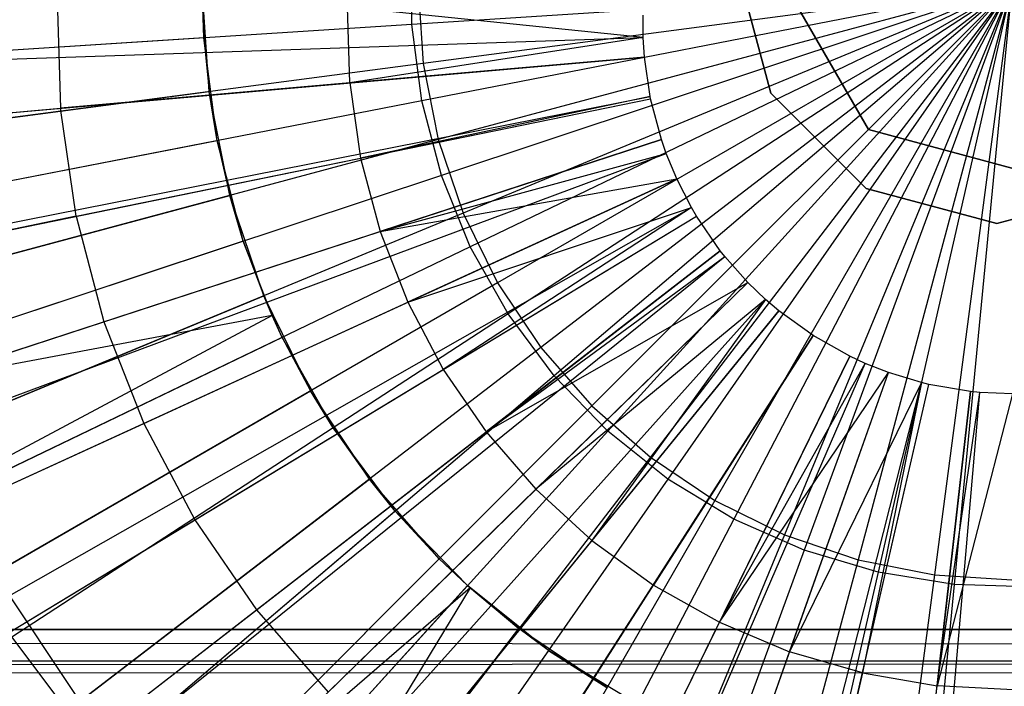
# Model space of a CAD drawing. Extents: x 0.2 to 40.1, y -6.7 to 6.7.
# Tile 160 of 256: x 18.338 to 18.817, y -3.777 to -3.453. Entities that reach past the tile are written whole.
import ezdxf

# ---------------------------------------------------------------- set-up
doc = ezdxf.new("R2010")
doc.units = 0
doc.header["$MEASUREMENT"] = 0
doc.layers.get('0').update_dxf_attribs({"color": 13, "linetype": 'CONTINUOUS'})

# ---------------------------------------------------------------- blocks, each defined once
blk = doc.blocks.new('SNOWBALL_XIV_PM3_STL')
at = {"color": 0}
for p, q in [((18.52883, -3.45525, 0.52998), (18.52883, -3.41783, 0.52998)), ((18.52883, -3.45525, 0.52998), (18.52883, -3.41783, 0.52998)), ((18.68607, -3.4252, 50.87138), (18.70306, -3.48858, 50.87138)), ((18.70306, -3.48858, 50.91075), (18.68607, -3.4252, 50.91075)), ((18.70306, -3.48858, 50.91075), (18.68607, -3.4252, 50.91075)), ((18.68607, -3.4252, 50.87138), (18.70306, -3.48858, 50.87138)), ((18.43024, -3.48789, 5.13898), (18.42687, -3.43654, 5.13898)), ((18.42768, -3.46174, 5.20329), (18.42687, -3.43654, 5.20329)), ((18.42687, -3.43654, 5.13898), (18.42768, -3.46174, 5.20329)), ((18.42687, -3.43654, 5.13898), (18.42768, -3.46174, 5.20329)), ((18.43024, -3.48789, 5.13898), (18.42687, -3.43654, 5.13898)), ((18.42768, -3.46174, 5.20329), (18.42687, -3.43654, 5.20329)), ((18.82023, -3.43654, 0.51186), (18.52883, -3.45525, 0.52998)), ((18.82023, -3.43654, 0.51186), (18.52883, -3.45525, 0.52998)), ((18.53178, -3.43654, 0.58311), (18.53425, -3.47419, 0.58311)), ((18.53178, -3.43654, 0.58311), (18.53425, -3.47419, 0.58311)), ((18.82023, -3.43654, 0.51186), (18.53362, -3.49236, 0.52998)), ((18.82023, -3.43654, 0.51186), (18.53362, -3.49236, 0.52998)), ((18.82023, -3.43654, 0.55123), (18.53425, -3.47419, 0.58311)), ((18.82023, -3.43654, 0.55123), (18.53425, -3.47419, 0.58311)), ((18.82023, -3.43654, 0.55123), (18.54161, -3.5112, 0.58311)), ((18.82023, -3.43654, 0.55123), (18.54161, -3.5112, 0.58311)), ((18.82023, -3.43654, 0.51186), (18.54311, -3.52855, 0.52998)), ((18.82023, -3.43654, 0.51186), (18.54311, -3.52855, 0.52998)), ((18.82023, -3.43654, 0.55123), (18.55374, -3.54693, 0.58311)), ((18.82023, -3.43654, 0.55123), (18.55374, -3.54693, 0.58311)), ((18.82023, -3.43654, 0.51186), (18.55715, -3.56323, 0.52998)), ((18.82023, -3.43654, 0.51186), (18.55715, -3.56323, 0.52998)), ((18.82023, -3.43654, 0.55123), (18.57042, -3.58077, 0.58311)), ((18.82023, -3.43654, 0.55123), (18.57042, -3.58077, 0.58311)), ((18.82023, -3.43654, 0.51186), (18.57551, -3.59584, 0.52998)), ((18.82023, -3.43654, 0.51186), (18.57551, -3.59584, 0.52998)), ((18.82023, -3.43654, 0.55123), (18.59139, -3.61214, 0.58311)), ((18.82023, -3.43654, 0.55123), (18.59139, -3.61214, 0.58311)), ((18.82023, -3.43654, 0.51186), (18.59789, -3.62582, 0.52998)), ((18.82023, -3.43654, 0.51186), (18.59789, -3.62582, 0.52998)), ((18.82023, -3.43654, 0.55123), (18.61626, -3.64051, 0.58311)), ((18.82023, -3.43654, 0.55123), (18.61626, -3.64051, 0.58311)), ((18.82023, -3.43654, 0.51186), (18.62392, -3.6527, 0.52998)), ((18.82023, -3.43654, 0.51186), (18.62392, -3.6527, 0.52998)), ((18.82023, -3.43654, 0.55123), (18.64463, -3.66538, 0.58311)), ((18.82023, -3.43654, 0.55123), (18.64463, -3.66538, 0.58311)), ((18.82023, -3.43654, 0.51186), (18.65317, -3.67603, 0.52998)), ((18.82023, -3.43654, 0.51186), (18.65317, -3.67603, 0.52998)), ((18.82023, -3.43654, 0.55123), (18.676, -3.68635, 0.58311)), ((18.82023, -3.43654, 0.55123), (18.676, -3.68635, 0.58311)), ((18.82023, -3.43654, 0.51186), (18.68517, -3.69543, 0.52998)), ((18.82023, -3.43654, 0.51186), (18.68517, -3.69543, 0.52998)), ((18.82023, -3.43654, 0.55123), (18.70984, -3.70303, 0.58311)), ((18.82023, -3.43654, 0.55123), (18.70984, -3.70303, 0.58311)), ((18.71141, -3.43855, 5.22034), (18.75056, -3.50636, 5.22034)), ((18.75056, -3.50636, 50.90144), (18.71141, -3.43855, 50.90144)), ((18.71141, -3.43855, 5.22034), (18.75056, -3.50636, 5.22034)), ((18.75056, -3.50636, 50.90144), (18.71141, -3.43855, 50.90144)), ((18.82023, -3.43654, 0.51186), (18.71938, -3.71057, 0.52998)), ((18.82023, -3.43654, 0.51186), (18.71938, -3.71057, 0.52998)), ((18.82023, -3.43654, 0.55123), (18.74557, -3.71516, 0.58311)), ((18.82023, -3.43654, 0.55123), (18.74557, -3.71516, 0.58311)), ((18.82023, -3.43654, 0.51186), (18.75525, -3.72122, 0.52998)), ((18.82023, -3.43654, 0.51186), (18.75525, -3.72122, 0.52998)), ((18.82023, -3.43654, 0.55123), (18.78258, -3.72252, 0.58311)), ((18.82023, -3.43654, 0.55123), (18.78258, -3.72252, 0.58311)), ((18.82023, -3.43654, 0.51186), (18.79219, -3.72719, 0.52998)), ((18.82023, -3.43654, 0.51186), (18.79219, -3.72719, 0.52998)), ((18.35644, -3.44306, 5.2463), (18.35804, -3.49601, 5.2463)), ((18.35644, -3.44306, 5.2463), (18.35804, -3.49601, 5.2463)), ((18.49857, -3.4837, 5.28051), (18.49745, -3.44685, 5.28051)), ((18.49857, -3.4837, 5.28051), (18.49745, -3.44685, 5.28051)), ((18.6412, -3.4616, 5.30697), (18.49745, -3.44685, 5.28051)), ((18.6412, -3.4616, 5.30697), (18.49745, -3.44685, 5.28051)), ((18.6412, -3.4616, 5.30697), (18.64116, -3.45071, 5.30697)), ((18.6412, -3.4616, 5.30697), (18.64116, -3.45071, 5.30697)), ((18.52883, -3.45525, 0.52998), (18.2419, -3.47367, 0.58405)), ((18.52883, -3.45525, 0.52998), (18.2419, -3.47367, 0.58405)), ((18.53362, -3.49236, 0.52998), (18.52883, -3.45525, 0.52998)), ((18.53362, -3.49236, 0.52998), (18.52883, -3.45525, 0.52998)), ((17.93491, -3.48556, 5.09043), (18.6412, -3.4616, 5.30697)), ((17.93491, -3.48556, 5.09043), (18.6412, -3.4616, 5.30697)), ((18.42768, -3.46174, 5.20329), (18.14336, -3.48, 5.13681)), ((18.42768, -3.46174, 5.20329), (18.14336, -3.48, 5.13681)), ((18.42768, -3.46174, 5.20329), (18.43024, -3.48789, 5.13898)), ((18.43413, -3.51174, 5.20329), (18.42768, -3.46174, 5.20329)), ((18.42768, -3.46174, 5.20329), (18.43024, -3.48789, 5.13898)), ((18.43413, -3.51174, 5.20329), (18.42768, -3.46174, 5.20329)), ((18.6412, -3.4616, 5.30697), (18.49857, -3.4837, 5.28051)), ((18.6412, -3.4616, 5.30697), (18.49857, -3.4837, 5.28051)), ((18.64178, -3.47115, 5.30697), (18.6412, -3.4616, 5.30697)), ((18.64178, -3.47115, 5.30697), (18.6412, -3.4616, 5.30697)), ((17.93778, -3.53282, 5.09043), (18.64178, -3.47115, 5.30697)), ((17.93778, -3.53282, 5.09043), (18.64178, -3.47115, 5.30697)), ((18.64178, -3.47115, 5.30697), (18.49857, -3.4837, 5.28051)), ((18.64178, -3.47115, 5.30697), (18.49857, -3.4837, 5.28051)), ((18.64449, -3.49024, 5.30697), (18.64178, -3.47115, 5.30697)), ((18.64449, -3.49024, 5.30697), (18.64178, -3.47115, 5.30697)), ((18.53425, -3.47419, 0.58311), (18.25444, -3.51103, 0.65071)), ((18.53425, -3.47419, 0.58311), (18.25444, -3.51103, 0.65071)), ((18.53425, -3.47419, 0.58311), (18.54161, -3.5112, 0.58311)), ((18.53425, -3.47419, 0.58311), (18.54161, -3.5112, 0.58311)), ((18.49857, -3.4837, 5.28051), (18.35804, -3.49601, 5.2463)), ((18.49857, -3.4837, 5.28051), (18.35804, -3.49601, 5.2463)), ((18.49857, -3.4837, 5.28051), (18.50388, -3.52018, 5.28051)), ((18.49857, -3.4837, 5.28051), (18.50388, -3.52018, 5.28051)), ((17.95119, -3.62718, 5.09043), (18.64449, -3.49024, 5.30697)), ((17.95119, -3.62718, 5.09043), (18.64449, -3.49024, 5.30697)), ((18.15381, -3.52428, 5.05847), (18.43024, -3.48789, 5.13898)), ((18.15381, -3.52428, 5.05847), (18.43024, -3.48789, 5.13898)), ((18.44028, -3.53835, 5.13898), (18.43024, -3.48789, 5.13898)), ((18.43413, -3.51174, 5.20329), (18.43024, -3.48789, 5.13898)), ((18.43413, -3.51174, 5.20329), (18.43024, -3.48789, 5.13898)), ((18.44028, -3.53835, 5.13898), (18.43024, -3.48789, 5.13898)), ((18.64449, -3.49024, 5.30697), (18.50388, -3.52018, 5.28051)), ((18.64449, -3.49024, 5.30697), (18.50388, -3.52018, 5.28051)), ((18.64472, -3.49139, 5.30697), (18.64449, -3.49024, 5.30697)), ((18.64472, -3.49139, 5.30697), (18.64449, -3.49024, 5.30697)), ((18.70306, -3.48858, 50.87138), (18.74946, -3.53498, 50.87138)), ((18.74946, -3.53498, 50.91075), (18.70306, -3.48858, 50.91075)), ((18.70306, -3.48858, 50.91075), (18.70306, -3.48858, 50.87138)), ((18.70306, -3.48858, 50.91075), (18.70306, -3.48858, 50.87138)), ((18.74946, -3.53498, 50.91075), (18.70306, -3.48858, 50.91075)), ((18.70306, -3.48858, 50.87138), (18.74946, -3.53498, 50.87138)), ((17.95234, -3.63291, 5.09043), (18.64472, -3.49139, 5.30697)), ((17.95234, -3.63291, 5.09043), (18.64472, -3.49139, 5.30697)), ((18.53362, -3.49236, 0.52998), (18.2514, -3.54732, 0.58405)), ((18.53362, -3.49236, 0.52998), (18.2514, -3.54732, 0.58405)), ((18.50388, -3.52018, 5.28051), (18.64472, -3.49139, 5.30697)), ((18.50388, -3.52018, 5.28051), (18.64472, -3.49139, 5.30697)), ((18.54311, -3.52855, 0.52998), (18.53362, -3.49236, 0.52998)), ((18.54311, -3.52855, 0.52998), (18.53362, -3.49236, 0.52998)), ((18.64996, -3.51117, 5.30697), (18.64472, -3.49139, 5.30697)), ((18.64996, -3.51117, 5.30697), (18.64472, -3.49139, 5.30697)), ((18.22051, -3.50805, 5.20447), (18.35804, -3.49601, 5.2463)), ((18.22051, -3.50805, 5.20447), (18.35804, -3.49601, 5.2463)), ((18.36567, -3.54843, 5.2463), (18.35804, -3.49601, 5.2463)), ((18.36567, -3.54843, 5.2463), (18.35804, -3.49601, 5.2463)), ((18.75056, -3.50636, 5.22034), (18.82619, -3.52663, 5.22034)), ((18.82619, -3.52663, 50.90144), (18.75056, -3.50636, 50.90144)), ((18.75056, -3.50636, 50.90144), (18.75056, -3.50636, 5.22034)), ((18.75056, -3.50636, 50.90144), (18.75056, -3.50636, 5.22034)), ((18.75056, -3.50636, 5.22034), (18.82619, -3.52663, 5.22034)), ((18.82619, -3.52663, 50.90144), (18.75056, -3.50636, 50.90144)), ((17.97822, -3.73068, 5.09043), (18.64996, -3.51117, 5.30697)), ((17.97822, -3.73068, 5.09043), (18.64996, -3.51117, 5.30697)), ((18.43413, -3.51174, 5.20329), (18.15448, -3.5662, 5.13681)), ((18.43413, -3.51174, 5.20329), (18.15448, -3.5662, 5.13681)), ((18.54161, -3.5112, 0.58311), (18.269, -3.58424, 0.65071)), ((18.54161, -3.5112, 0.58311), (18.269, -3.58424, 0.65071)), ((18.44691, -3.56049, 5.20329), (18.43413, -3.51174, 5.20329)), ((18.43413, -3.51174, 5.20329), (18.44028, -3.53835, 5.13898)), ((18.44691, -3.56049, 5.20329), (18.43413, -3.51174, 5.20329)), ((18.43413, -3.51174, 5.20329), (18.44028, -3.53835, 5.13898)), ((18.64996, -3.51117, 5.30697), (18.51331, -3.55582, 5.28051)), ((18.64996, -3.51117, 5.30697), (18.51331, -3.55582, 5.28051)), ((18.54161, -3.5112, 0.58311), (18.55374, -3.54693, 0.58311)), ((18.54161, -3.5112, 0.58311), (18.55374, -3.54693, 0.58311)), ((18.65233, -3.51798, 5.30697), (18.64996, -3.51117, 5.30697)), ((18.65233, -3.51798, 5.30697), (18.64996, -3.51117, 5.30697)), ((17.98998, -3.76436, 5.09043), (18.65233, -3.51798, 5.30697)), ((17.98998, -3.76436, 5.09043), (18.65233, -3.51798, 5.30697)), ((18.51331, -3.55582, 5.28051), (18.65233, -3.51798, 5.30697)), ((18.51331, -3.55582, 5.28051), (18.65233, -3.51798, 5.30697)), ((18.65741, -3.53021, 5.30697), (18.65233, -3.51798, 5.30697)), ((18.65741, -3.53021, 5.30697), (18.65233, -3.51798, 5.30697)), ((18.36567, -3.54843, 5.2463), (18.50388, -3.52018, 5.28051)), ((18.36567, -3.54843, 5.2463), (18.50388, -3.52018, 5.28051)), ((18.50388, -3.52018, 5.28051), (18.51331, -3.55582, 5.28051)), ((18.50388, -3.52018, 5.28051), (18.51331, -3.55582, 5.28051)), ((18.54311, -3.52855, 0.52998), (18.27024, -3.61915, 0.58405)), ((18.54311, -3.52855, 0.52998), (18.27024, -3.61915, 0.58405)), ((18.55715, -3.56323, 0.52998), (18.54311, -3.52855, 0.52998)), ((18.55715, -3.56323, 0.52998), (18.54311, -3.52855, 0.52998)), ((18.01508, -3.82487, 5.09043), (18.65741, -3.53021, 5.30697)), ((18.01508, -3.82487, 5.09043), (18.65741, -3.53021, 5.30697)), ((18.51331, -3.55582, 5.28051), (18.65741, -3.53021, 5.30697)), ((18.51331, -3.55582, 5.28051), (18.65741, -3.53021, 5.30697)), ((18.65741, -3.53021, 5.30697), (18.52674, -3.59015, 5.28051)), ((18.65741, -3.53021, 5.30697), (18.52674, -3.59015, 5.28051)), ((18.66453, -3.5441, 5.30697), (18.65741, -3.53021, 5.30697)), ((18.66453, -3.5441, 5.30697), (18.65741, -3.53021, 5.30697)), ((18.17096, -3.61051, 5.05847), (18.44028, -3.53835, 5.13898)), ((18.17096, -3.61051, 5.05847), (18.44028, -3.53835, 5.13898)), ((18.45682, -3.58707, 5.13898), (18.44028, -3.53835, 5.13898)), ((18.44691, -3.56049, 5.20329), (18.44028, -3.53835, 5.13898)), ((18.45682, -3.58707, 5.13898), (18.44028, -3.53835, 5.13898)), ((18.44691, -3.56049, 5.20329), (18.44028, -3.53835, 5.13898)), ((18.74946, -3.53498, 50.87138), (18.81284, -3.55197, 50.87138)), ((18.81284, -3.55197, 50.91075), (18.74946, -3.53498, 50.91075)), ((18.74946, -3.53498, 50.91075), (18.74946, -3.53498, 50.87138)), ((18.74946, -3.53498, 50.91075), (18.74946, -3.53498, 50.87138)), ((18.81284, -3.55197, 50.91075), (18.74946, -3.53498, 50.91075)), ((18.74946, -3.53498, 50.87138), (18.81284, -3.55197, 50.87138)), ((18.81284, -3.55197, 50.87138), (18.87623, -3.53498, 50.87138)), ((18.87623, -3.53498, 50.91075), (18.81284, -3.55197, 50.91075)), ((18.87623, -3.53498, 50.91075), (18.81284, -3.55197, 50.91075)), ((18.81284, -3.55197, 50.87138), (18.87623, -3.53498, 50.87138)), ((18.05028, -3.89355, 5.09043), (18.66453, -3.5441, 5.30697)), ((18.05028, -3.89355, 5.09043), (18.66453, -3.5441, 5.30697)), ((18.06243, -3.91424, 5.09043), (18.66698, -3.54829, 5.30697)), ((18.06243, -3.91424, 5.09043), (18.66698, -3.54829, 5.30697)), ((18.36567, -3.54843, 5.2463), (18.23041, -3.57607, 5.20447)), ((18.36567, -3.54843, 5.2463), (18.23041, -3.57607, 5.20447)), ((18.55374, -3.54693, 0.58311), (18.293, -3.65493, 0.65071)), ((18.55374, -3.54693, 0.58311), (18.293, -3.65493, 0.65071)), ((18.36567, -3.54843, 5.2463), (18.37922, -3.59964, 5.2463)), ((18.36567, -3.54843, 5.2463), (18.37922, -3.59964, 5.2463)), ((18.52674, -3.59015, 5.28051), (18.66453, -3.5441, 5.30697)), ((18.52674, -3.59015, 5.28051), (18.66453, -3.5441, 5.30697)), ((18.66453, -3.5441, 5.30697), (18.544, -3.62273, 5.28051)), ((18.66453, -3.5441, 5.30697), (18.544, -3.62273, 5.28051)), ((18.544, -3.62273, 5.28051), (18.66698, -3.54829, 5.30697)), ((18.544, -3.62273, 5.28051), (18.66698, -3.54829, 5.30697)), ((18.55374, -3.54693, 0.58311), (18.57042, -3.58077, 0.58311)), ((18.55374, -3.54693, 0.58311), (18.57042, -3.58077, 0.58311)), ((18.66698, -3.54829, 5.30697), (18.66453, -3.5441, 5.30697)), ((18.66698, -3.54829, 5.30697), (18.66453, -3.5441, 5.30697)), ((18.67856, -3.56515, 5.30697), (18.66698, -3.54829, 5.30697)), ((18.67856, -3.56515, 5.30697), (18.66698, -3.54829, 5.30697)), ((18.81284, -3.55197, 50.91075), (18.81284, -3.55197, 50.87138)), ((18.81284, -3.55197, 50.91075), (18.81284, -3.55197, 50.87138)), ((18.37922, -3.59964, 5.2463), (18.51331, -3.55582, 5.28051)), ((18.37922, -3.59964, 5.2463), (18.51331, -3.55582, 5.28051)), ((18.51331, -3.55582, 5.28051), (18.52674, -3.59015, 5.28051)), ((18.51331, -3.55582, 5.28051), (18.52674, -3.59015, 5.28051)), ((18.44691, -3.56049, 5.20329), (18.17652, -3.65027, 5.13681)), ((18.44691, -3.56049, 5.20329), (18.17652, -3.65027, 5.13681)), ((18.44691, -3.56049, 5.20329), (18.45682, -3.58707, 5.13898)), ((18.46088, -3.59653, 5.20329), (18.44691, -3.56049, 5.20329)), ((18.46088, -3.59653, 5.20329), (18.44691, -3.56049, 5.20329)), ((18.44691, -3.56049, 5.20329), (18.45682, -3.58707, 5.13898)), ((18.11966, -3.99764, 5.09043), (18.67856, -3.56515, 5.30697)), ((18.11966, -3.99764, 5.09043), (18.67856, -3.56515, 5.30697)), ((18.55715, -3.56323, 0.52998), (18.2981, -3.68798, 0.58405)), ((18.55715, -3.56323, 0.52998), (18.2981, -3.68798, 0.58405)), ((18.57551, -3.59584, 0.52998), (18.55715, -3.56323, 0.52998)), ((18.57551, -3.59584, 0.52998), (18.55715, -3.56323, 0.52998)), ((18.67856, -3.56515, 5.30697), (18.56486, -3.65313, 5.28051)), ((18.67856, -3.56515, 5.30697), (18.56486, -3.65313, 5.28051)), ((18.68075, -3.56793, 5.30697), (18.67856, -3.56515, 5.30697)), ((18.68075, -3.56793, 5.30697), (18.67856, -3.56515, 5.30697)), ((18.13051, -4.01138, 5.09043), (18.68075, -3.56793, 5.30697)), ((18.13051, -4.01138, 5.09043), (18.68075, -3.56793, 5.30697)), ((18.56486, -3.65313, 5.28051), (18.68075, -3.56793, 5.30697)), ((18.56486, -3.65313, 5.28051), (18.68075, -3.56793, 5.30697)), ((18.69198, -3.58058, 5.30697), (18.68075, -3.56793, 5.30697)), ((18.69198, -3.58058, 5.30697), (18.68075, -3.56793, 5.30697)), ((18.18602, -4.07396, 5.09043), (18.69198, -3.58058, 5.30697)), ((18.18602, -4.07396, 5.09043), (18.69198, -3.58058, 5.30697)), ((18.57042, -3.58077, 0.58311), (18.32601, -3.72188, 0.65071)), ((18.57042, -3.58077, 0.58311), (18.32601, -3.72188, 0.65071)), ((18.56486, -3.65313, 5.28051), (18.69198, -3.58058, 5.30697)), ((18.56486, -3.65313, 5.28051), (18.69198, -3.58058, 5.30697)), ((18.57042, -3.58077, 0.58311), (18.59139, -3.61214, 0.58311)), ((18.57042, -3.58077, 0.58311), (18.59139, -3.61214, 0.58311)), ((18.58905, -3.68095, 5.28051), (18.69198, -3.58058, 5.30697)), ((18.58905, -3.68095, 5.28051), (18.69198, -3.58058, 5.30697)), ((18.70059, -3.58885, 5.30697), (18.69198, -3.58058, 5.30697)), ((18.70059, -3.58885, 5.30697), (18.69198, -3.58058, 5.30697)), ((18.19923, -3.69377, 5.05847), (18.45682, -3.58707, 5.13898)), ((18.19923, -3.69377, 5.05847), (18.45682, -3.58707, 5.13898)), ((18.22861, -4.11482, 5.09043), (18.70059, -3.58885, 5.30697)), ((18.22861, -4.11482, 5.09043), (18.70059, -3.58885, 5.30697)), ((18.39853, -3.64897, 5.2463), (18.52674, -3.59015, 5.28051)), ((18.39853, -3.64897, 5.2463), (18.52674, -3.59015, 5.28051)), ((18.47957, -3.63322, 5.13898), (18.45682, -3.58707, 5.13898)), ((18.46583, -3.60721, 5.20329), (18.45682, -3.58707, 5.13898)), ((18.47957, -3.63322, 5.13898), (18.45682, -3.58707, 5.13898)), ((18.46088, -3.59653, 5.20329), (18.45682, -3.58707, 5.13898)), ((18.46583, -3.60721, 5.20329), (18.45682, -3.58707, 5.13898)), ((18.46088, -3.59653, 5.20329), (18.45682, -3.58707, 5.13898)), ((18.52674, -3.59015, 5.28051), (18.544, -3.62273, 5.28051)), ((18.52674, -3.59015, 5.28051), (18.544, -3.62273, 5.28051)), ((18.70059, -3.58885, 5.30697), (18.58905, -3.68095, 5.28051)), ((18.70059, -3.58885, 5.30697), (18.58905, -3.68095, 5.28051)), ((18.70059, -3.58885, 5.30697), (18.61626, -3.70583, 5.28051)), ((18.70059, -3.58885, 5.30697), (18.61626, -3.70583, 5.28051)), ((18.70707, -3.59439, 5.30697), (18.70059, -3.58885, 5.30697)), ((18.70707, -3.59439, 5.30697), (18.70059, -3.58885, 5.30697)), ((18.26065, -4.14223, 5.09043), (18.70707, -3.59439, 5.30697)), ((18.26065, -4.14223, 5.09043), (18.70707, -3.59439, 5.30697)), ((18.57551, -3.59584, 0.52998), (18.33454, -3.75269, 0.58405)), ((18.57551, -3.59584, 0.52998), (18.33454, -3.75269, 0.58405)), ((18.59789, -3.62582, 0.52998), (18.57551, -3.59584, 0.52998)), ((18.59789, -3.62582, 0.52998), (18.57551, -3.59584, 0.52998)), ((18.70707, -3.59439, 5.30697), (18.61626, -3.70583, 5.28051)), ((18.70707, -3.59439, 5.30697), (18.61626, -3.70583, 5.28051)), ((18.72364, -3.60638, 5.30697), (18.70707, -3.59439, 5.30697)), ((18.72364, -3.60638, 5.30697), (18.70707, -3.59439, 5.30697)), ((18.46088, -3.59653, 5.20329), (18.17652, -3.65027, 5.13681)), ((18.46088, -3.59653, 5.20329), (18.17652, -3.65027, 5.13681)), ((18.46088, -3.59653, 5.20329), (18.20914, -3.73083, 5.13681)), ((18.46088, -3.59653, 5.20329), (18.20914, -3.73083, 5.13681)), ((18.24799, -3.64252, 5.20447), (18.37922, -3.59964, 5.2463)), ((18.24799, -3.64252, 5.20447), (18.37922, -3.59964, 5.2463)), ((18.37922, -3.59964, 5.2463), (18.39853, -3.64897, 5.2463)), ((18.37922, -3.59964, 5.2463), (18.39853, -3.64897, 5.2463)), ((18.46583, -3.60721, 5.20329), (18.46088, -3.59653, 5.20329)), ((18.46583, -3.60721, 5.20329), (18.46088, -3.59653, 5.20329)), ((18.46583, -3.60721, 5.20329), (18.20914, -3.73083, 5.13681)), ((18.46583, -3.60721, 5.20329), (18.20914, -3.73083, 5.13681)), ((18.34203, -4.20119, 5.09043), (18.72364, -3.60638, 5.30697)), ((18.34203, -4.20119, 5.09043), (18.72364, -3.60638, 5.30697)), ((18.46583, -3.60721, 5.20329), (18.47957, -3.63322, 5.13898)), ((18.49056, -3.65113, 5.20329), (18.46583, -3.60721, 5.20329)), ((18.46583, -3.60721, 5.20329), (18.47957, -3.63322, 5.13898)), ((18.49056, -3.65113, 5.20329), (18.46583, -3.60721, 5.20329)), ((18.72364, -3.60638, 5.30697), (18.64612, -3.72745, 5.28051)), ((18.72364, -3.60638, 5.30697), (18.64612, -3.72745, 5.28051)), ((18.74146, -3.61641, 5.30697), (18.72364, -3.60638, 5.30697)), ((18.74146, -3.61641, 5.30697), (18.72364, -3.60638, 5.30697)), ((18.59139, -3.61214, 0.58311), (18.36748, -3.78394, 0.65071)), ((18.59139, -3.61214, 0.58311), (18.36748, -3.78394, 0.65071)), ((18.59139, -3.61214, 0.58311), (18.61626, -3.64051, 0.58311)), ((18.59139, -3.61214, 0.58311), (18.61626, -3.64051, 0.58311)), ((18.43073, -4.25112, 5.09043), (18.74146, -3.61641, 5.30697)), ((18.43073, -4.25112, 5.09043), (18.74146, -3.61641, 5.30697)), ((18.46784, -4.26824, 5.09043), (18.74897, -3.61987, 5.30697)), ((18.46784, -4.26824, 5.09043), (18.74897, -3.61987, 5.30697)), ((18.74146, -3.61641, 5.30697), (18.67825, -3.74552, 5.28051)), ((18.74146, -3.61641, 5.30697), (18.67825, -3.74552, 5.28051)), ((18.67825, -3.74552, 5.28051), (18.74897, -3.61987, 5.30697)), ((18.67825, -3.74552, 5.28051), (18.74897, -3.61987, 5.30697)), ((18.74897, -3.61987, 5.30697), (18.74146, -3.61641, 5.30697)), ((18.74897, -3.61987, 5.30697), (18.74146, -3.61641, 5.30697)), ((18.76032, -3.62434, 5.30697), (18.74897, -3.61987, 5.30697)), ((18.76032, -3.62434, 5.30697), (18.74897, -3.61987, 5.30697)), ((18.42333, -3.69578, 5.2463), (18.544, -3.62273, 5.28051)), ((18.42333, -3.69578, 5.2463), (18.544, -3.62273, 5.28051)), ((18.52396, -4.29034, 5.09043), (18.76032, -3.62434, 5.30697)), ((18.52396, -4.29034, 5.09043), (18.76032, -3.62434, 5.30697)), ((18.544, -3.62273, 5.28051), (18.56486, -3.65313, 5.28051)), ((18.544, -3.62273, 5.28051), (18.56486, -3.65313, 5.28051)), ((18.67825, -3.74552, 5.28051), (18.76032, -3.62434, 5.30697)), ((18.67825, -3.74552, 5.28051), (18.76032, -3.62434, 5.30697)), ((18.71224, -3.75982, 5.28051), (18.76032, -3.62434, 5.30697)), ((18.71224, -3.75982, 5.28051), (18.76032, -3.62434, 5.30697)), ((18.77625, -3.62917, 5.30697), (18.76032, -3.62434, 5.30697)), ((18.77625, -3.62917, 5.30697), (18.76032, -3.62434, 5.30697)), ((18.59789, -3.62582, 0.52998), (18.37896, -3.8122, 0.58405)), ((18.59789, -3.62582, 0.52998), (18.37896, -3.8122, 0.58405)), ((18.62392, -3.6527, 0.52998), (18.59789, -3.62582, 0.52998)), ((18.62392, -3.6527, 0.52998), (18.59789, -3.62582, 0.52998)), ((18.60277, -4.31424, 5.09043), (18.77625, -3.62917, 5.30697)), ((18.60277, -4.31424, 5.09043), (18.77625, -3.62917, 5.30697)), ((18.77625, -3.62917, 5.30697), (18.71224, -3.75982, 5.28051)), ((18.77625, -3.62917, 5.30697), (18.71224, -3.75982, 5.28051)), ((18.77625, -3.62917, 5.30697), (18.74763, -3.77014, 5.28051)), ((18.77625, -3.62917, 5.30697), (18.74763, -3.77014, 5.28051)), ((18.77995, -3.63007, 5.30697), (18.77625, -3.62917, 5.30697)), ((18.77995, -3.63007, 5.30697), (18.77625, -3.62917, 5.30697)), ((18.23812, -3.77263, 5.05847), (18.47957, -3.63322, 5.13898)), ((18.23812, -3.77263, 5.05847), (18.47957, -3.63322, 5.13898)), ((18.50816, -3.676, 5.13898), (18.47957, -3.63322, 5.13898)), ((18.49056, -3.65113, 5.20329), (18.47957, -3.63322, 5.13898)), ((18.50816, -3.676, 5.13898), (18.47957, -3.63322, 5.13898)), ((18.49056, -3.65113, 5.20329), (18.47957, -3.63322, 5.13898)), ((18.62105, -4.31867, 5.09043), (18.77995, -3.63007, 5.30697)), ((18.62105, -4.31867, 5.09043), (18.77995, -3.63007, 5.30697)), ((18.72074, -4.33574, 5.09043), (18.80011, -3.63352, 5.30697)), ((18.72074, -4.33574, 5.09043), (18.80011, -3.63352, 5.30697)), ((18.74333, -4.338, 5.09043), (18.80468, -3.63398, 5.30697)), ((18.74333, -4.338, 5.09043), (18.80468, -3.63398, 5.30697)), ((18.74763, -3.77014, 5.28051), (18.77995, -3.63007, 5.30697)), ((18.74763, -3.77014, 5.28051), (18.77995, -3.63007, 5.30697)), ((18.80011, -3.63352, 5.30697), (18.77995, -3.63007, 5.30697)), ((18.80011, -3.63352, 5.30697), (18.77995, -3.63007, 5.30697)), ((18.80011, -3.63352, 5.30697), (18.78396, -3.77637, 5.28051)), ((18.80011, -3.63352, 5.30697), (18.78396, -3.77637, 5.28051)), ((18.78396, -3.77637, 5.28051), (18.80468, -3.63398, 5.30697)), ((18.78396, -3.77637, 5.28051), (18.80468, -3.63398, 5.30697)), ((18.82053, -3.63465, 5.30697), (18.78396, -3.77637, 5.28051)), ((18.82053, -3.63465, 5.30697), (18.78396, -3.77637, 5.28051)), ((18.80468, -3.63398, 5.30697), (18.80011, -3.63352, 5.30697)), ((18.80468, -3.63398, 5.30697), (18.80011, -3.63352, 5.30697)), ((18.82053, -3.63465, 5.30697), (18.80468, -3.63398, 5.30697)), ((18.82053, -3.63465, 5.30697), (18.80468, -3.63398, 5.30697)), ((18.61626, -3.64051, 0.58311), (18.4167, -3.84007, 0.65071)), ((18.61626, -3.64051, 0.58311), (18.4167, -3.84007, 0.65071)), ((18.61626, -3.64051, 0.58311), (18.64463, -3.66538, 0.58311)), ((18.61626, -3.64051, 0.58311), (18.64463, -3.66538, 0.58311)), ((18.27304, -3.70653, 5.20447), (18.39853, -3.64897, 5.2463)), ((18.27304, -3.70653, 5.20447), (18.39853, -3.64897, 5.2463)), ((18.39853, -3.64897, 5.2463), (18.42333, -3.69578, 5.2463)), ((18.39853, -3.64897, 5.2463), (18.42333, -3.69578, 5.2463)), ((18.49056, -3.65113, 5.20329), (18.25179, -3.80655, 5.13681)), ((18.49056, -3.65113, 5.20329), (18.25179, -3.80655, 5.13681)), ((18.62392, -3.6527, 0.52998), (18.43062, -3.86554, 0.58405)), ((18.62392, -3.6527, 0.52998), (18.43062, -3.86554, 0.58405)), ((18.4533, -3.73946, 5.2463), (18.56486, -3.65313, 5.28051)), ((18.4533, -3.73946, 5.2463), (18.56486, -3.65313, 5.28051)), ((18.49056, -3.65113, 5.20329), (18.50816, -3.676, 5.13898)), ((18.52071, -3.69153, 5.20329), (18.49056, -3.65113, 5.20329)), ((18.49056, -3.65113, 5.20329), (18.50816, -3.676, 5.13898)), ((18.52071, -3.69153, 5.20329), (18.49056, -3.65113, 5.20329)), ((18.56486, -3.65313, 5.28051), (18.58905, -3.68095, 5.28051)), ((18.56486, -3.65313, 5.28051), (18.58905, -3.68095, 5.28051)), ((18.65317, -3.67603, 0.52998), (18.62392, -3.6527, 0.52998)), ((18.65317, -3.67603, 0.52998), (18.62392, -3.6527, 0.52998)), ((18.64463, -3.66538, 0.58311), (18.47282, -3.88929, 0.65071)), ((18.64463, -3.66538, 0.58311), (18.47282, -3.88929, 0.65071)), ((18.64463, -3.66538, 0.58311), (18.676, -3.68635, 0.58311)), ((18.64463, -3.66538, 0.58311), (18.676, -3.68635, 0.58311)), ((18.28696, -3.84573, 5.05847), (18.50816, -3.676, 5.13898)), ((18.28696, -3.84573, 5.05847), (18.50816, -3.676, 5.13898)), ((18.65317, -3.67603, 0.52998), (18.48868, -3.91184, 0.58405)), ((18.65317, -3.67603, 0.52998), (18.48868, -3.91184, 0.58405)), ((18.54209, -3.71469, 5.13898), (18.50816, -3.676, 5.13898)), ((18.52071, -3.69153, 5.20329), (18.50816, -3.676, 5.13898)), ((18.54209, -3.71469, 5.13898), (18.50816, -3.676, 5.13898)), ((18.52071, -3.69153, 5.20329), (18.50816, -3.676, 5.13898)), ((18.68517, -3.69543, 0.52998), (18.65317, -3.67603, 0.52998)), ((18.68517, -3.69543, 0.52998), (18.65317, -3.67603, 0.52998)), ((18.48806, -3.77943, 5.2463), (18.58905, -3.68095, 5.28051)), ((18.48806, -3.77943, 5.2463), (18.58905, -3.68095, 5.28051)), ((18.61626, -3.70583, 5.28051), (18.58905, -3.68095, 5.28051)), ((18.61626, -3.70583, 5.28051), (18.58905, -3.68095, 5.28051)), ((18.676, -3.68635, 0.58311), (18.53489, -3.93076, 0.65071)), ((18.676, -3.68635, 0.58311), (18.53489, -3.93076, 0.65071)), ((18.676, -3.68635, 0.58311), (18.70984, -3.70303, 0.58311)), ((18.676, -3.68635, 0.58311), (18.70984, -3.70303, 0.58311)), ((18.52071, -3.69153, 5.20329), (18.30377, -3.87621, 5.13681)), ((18.52071, -3.69153, 5.20329), (18.30377, -3.87621, 5.13681)), ((18.52071, -3.69153, 5.20329), (18.54209, -3.71469, 5.13898)), ((18.55578, -3.72773, 5.20329), (18.52071, -3.69153, 5.20329)), ((18.52071, -3.69153, 5.20329), (18.54209, -3.71469, 5.13898)), ((18.55578, -3.72773, 5.20329), (18.52071, -3.69153, 5.20329)), ((18.30522, -3.76727, 5.20447), (18.42333, -3.69578, 5.2463)), ((18.30522, -3.76727, 5.20447), (18.42333, -3.69578, 5.2463)), ((18.42333, -3.69578, 5.2463), (18.4533, -3.73946, 5.2463)), ((18.42333, -3.69578, 5.2463), (18.4533, -3.73946, 5.2463)), ((18.68517, -3.69543, 0.52998), (18.55218, -3.95034, 0.58405)), ((18.68517, -3.69543, 0.52998), (18.55218, -3.95034, 0.58405)), ((18.71938, -3.71057, 0.52998), (18.68517, -3.69543, 0.52998)), ((18.71938, -3.71057, 0.52998), (18.68517, -3.69543, 0.52998)), ((18.61626, -3.70583, 5.28051), (18.52715, -3.81518, 5.2463)), ((18.61626, -3.70583, 5.28051), (18.52715, -3.81518, 5.2463)), ((18.70984, -3.70303, 0.58311), (18.60184, -3.96377, 0.65071)), ((18.70984, -3.70303, 0.58311), (18.60184, -3.96377, 0.65071)), ((18.61626, -3.70583, 5.28051), (18.64612, -3.72745, 5.28051)), ((18.61626, -3.70583, 5.28051), (18.64612, -3.72745, 5.28051)), ((18.70984, -3.70303, 0.58311), (18.74557, -3.71516, 0.58311)), ((18.70984, -3.70303, 0.58311), (18.74557, -3.71516, 0.58311)), ((18.71938, -3.71057, 0.52998), (18.62008, -3.9804, 0.58405)), ((18.71938, -3.71057, 0.52998), (18.62008, -3.9804, 0.58405)), ((18.75525, -3.72122, 0.52998), (18.71938, -3.71057, 0.52998)), ((18.75525, -3.72122, 0.52998), (18.71938, -3.71057, 0.52998)), ((18.34493, -3.91184, 5.05847), (18.54209, -3.71469, 5.13898)), ((18.34493, -3.91184, 5.05847), (18.54209, -3.71469, 5.13898)), ((18.55702, -3.72886, 5.13898), (18.54209, -3.71469, 5.13898)), ((18.55578, -3.72773, 5.20329), (18.54209, -3.71469, 5.13898)), ((18.55702, -3.72886, 5.13898), (18.54209, -3.71469, 5.13898)), ((18.55578, -3.72773, 5.20329), (18.54209, -3.71469, 5.13898)), ((18.74557, -3.71516, 0.58311), (18.67253, -3.98777, 0.65071)), ((18.74557, -3.71516, 0.58311), (18.67253, -3.98777, 0.65071)), ((18.74557, -3.71516, 0.58311), (18.78258, -3.72252, 0.58311)), ((18.74557, -3.71516, 0.58311), (18.78258, -3.72252, 0.58311)), ((18.32601, -3.72188, 0.65071), (18.36748, -3.78394, 0.65071)), ((18.32601, -3.72188, 0.65071), (18.36748, -3.78394, 0.65071)), ((18.75525, -3.72122, 0.52998), (18.69127, -4.00153, 0.58405)), ((18.75525, -3.72122, 0.52998), (18.69127, -4.00153, 0.58405)), ((18.78258, -3.72252, 0.58311), (18.74574, -4.00233, 0.65071)), ((18.78258, -3.72252, 0.58311), (18.74574, -4.00233, 0.65071)), ((18.79219, -3.72719, 0.52998), (18.75525, -3.72122, 0.52998)), ((18.79219, -3.72719, 0.52998), (18.75525, -3.72122, 0.52998)), ((18.78258, -3.72252, 0.58311), (18.82023, -3.72499, 0.58311)), ((18.78258, -3.72252, 0.58311), (18.82023, -3.72499, 0.58311)), ((18.55702, -3.72886, 5.13898), (18.34493, -3.91184, 5.05847)), ((18.55702, -3.72886, 5.13898), (18.34493, -3.91184, 5.05847)), ((18.55578, -3.72773, 5.20329), (18.36423, -3.93864, 5.13681)), ((18.55578, -3.72773, 5.20329), (18.36423, -3.93864, 5.13681)), ((18.55702, -3.72886, 5.13898), (18.41104, -3.96981, 5.05847)), ((18.55702, -3.72886, 5.13898), (18.41104, -3.96981, 5.05847)), ((18.55578, -3.72773, 5.20329), (18.55702, -3.72886, 5.13898)), ((18.55578, -3.72773, 5.20329), (18.55702, -3.72886, 5.13898)), ((18.55578, -3.72773, 5.20329), (18.58077, -3.74861, 5.13898)), ((18.59518, -3.75916, 5.20329), (18.55578, -3.72773, 5.20329)), ((18.55578, -3.72773, 5.20329), (18.58077, -3.74861, 5.13898)), ((18.59518, -3.75916, 5.20329), (18.55578, -3.72773, 5.20329)), ((18.58077, -3.74861, 5.13898), (18.55702, -3.72886, 5.13898)), ((18.58077, -3.74861, 5.13898), (18.55702, -3.72886, 5.13898)), ((18.57006, -3.84625, 5.2463), (18.64612, -3.72745, 5.28051)), ((18.57006, -3.84625, 5.2463), (18.64612, -3.72745, 5.28051)), ((18.64612, -3.72745, 5.28051), (18.67825, -3.74552, 5.28051)), ((18.64612, -3.72745, 5.28051), (18.67825, -3.74552, 5.28051)), ((18.79219, -3.72719, 0.52998), (18.76458, -4.01338, 0.58405)), ((18.79219, -3.72719, 0.52998), (18.76458, -4.01338, 0.58405)), ((18.82959, -3.72839, 0.52998), (18.79219, -3.72719, 0.52998)), ((18.82959, -3.72839, 0.52998), (18.79219, -3.72719, 0.52998)), ((18.34412, -3.82395, 5.20447), (18.4533, -3.73946, 5.2463)), ((18.34412, -3.82395, 5.20447), (18.4533, -3.73946, 5.2463)), ((18.4533, -3.73946, 5.2463), (18.48806, -3.77943, 5.2463)), ((18.4533, -3.73946, 5.2463), (18.48806, -3.77943, 5.2463)), ((0.87881, -3.78014, 51.69189), (39.39221, -3.74902, 51.6983)), ((0.87881, -3.78014, 51.69189), (39.39221, -3.74902, 51.6983)), ((0.88827, -3.74902, 51.6983), (39.39221, -3.74902, 51.6983)), ((39.39221, -3.74902, 51.65893), (0.88827, -3.74902, 51.65893)), ((0.88827, -3.74902, 51.6983), (39.39221, -3.74902, 51.6983)), ((0.88827, -3.74902, 51.65893), (39.4012, -3.76385, 51.65603)), ((0.88827, -3.74902, 51.65893), (39.4012, -3.76385, 51.65603)), ((39.39221, -3.74902, 51.65893), (0.88827, -3.74902, 51.65893)), ((18.41104, -3.96981, 5.05847), (18.58077, -3.74861, 5.13898)), ((18.41104, -3.96981, 5.05847), (18.58077, -3.74861, 5.13898)), ((18.62355, -3.7772, 5.13898), (18.58077, -3.74861, 5.13898)), ((18.59518, -3.75916, 5.20329), (18.58077, -3.74861, 5.13898)), ((18.62355, -3.7772, 5.13898), (18.58077, -3.74861, 5.13898)), ((18.59518, -3.75916, 5.20329), (18.58077, -3.74861, 5.13898)), ((18.61623, -3.87222, 5.2463), (18.67825, -3.74552, 5.28051)), ((18.61623, -3.87222, 5.2463), (18.67825, -3.74552, 5.28051)), ((18.67825, -3.74552, 5.28051), (18.71224, -3.75982, 5.28051)), ((18.67825, -3.74552, 5.28051), (18.71224, -3.75982, 5.28051)), ((18.33454, -3.75269, 0.58405), (18.37896, -3.8122, 0.58405)), ((18.33454, -3.75269, 0.58405), (18.37896, -3.8122, 0.58405)), ((18.59518, -3.75916, 5.20329), (18.43219, -3.99283, 5.13681)), ((18.59518, -3.75916, 5.20329), (18.43219, -3.99283, 5.13681)), ((18.59518, -3.75916, 5.20329), (18.62355, -3.7772, 5.13898)), ((18.63829, -3.78529, 5.20329), (18.59518, -3.75916, 5.20329)), ((18.59518, -3.75916, 5.20329), (18.62355, -3.7772, 5.13898)), ((18.63829, -3.78529, 5.20329), (18.59518, -3.75916, 5.20329)), ((18.66506, -3.89276, 5.2463), (18.71224, -3.75982, 5.28051)), ((18.66506, -3.89276, 5.2463), (18.71224, -3.75982, 5.28051)), ((18.74763, -3.77014, 5.28051), (18.71224, -3.75982, 5.28051)), ((18.74763, -3.77014, 5.28051), (18.71224, -3.75982, 5.28051)), ((0.87881, -3.76458, 51.65573), (39.4012, -3.76385, 51.65603)), ((0.87881, -3.76458, 51.65573), (39.4012, -3.76385, 51.65603)), ((39.4105, -3.77686, 51.6474), (0.87881, -3.76458, 51.65573)), ((39.4105, -3.77686, 51.6474), (0.87881, -3.76458, 51.65573)), ((18.74763, -3.77014, 5.28051), (18.71591, -3.9076, 5.2463)), ((18.74763, -3.77014, 5.28051), (18.71591, -3.9076, 5.2463)), ((18.74763, -3.77014, 5.28051), (18.78396, -3.77637, 5.28051)), ((18.74763, -3.77014, 5.28051), (18.78396, -3.77637, 5.28051)), ((18.76812, -3.91654, 5.2463), (18.78396, -3.77637, 5.28051)), ((18.76812, -3.91654, 5.2463), (18.78396, -3.77637, 5.28051)), ((18.82077, -3.77841, 5.28051), (18.78396, -3.77637, 5.28051)), ((18.82077, -3.77841, 5.28051), (18.78396, -3.77637, 5.28051))]:
    blk.add_line(p, q, dxfattribs=at)
blk = doc.blocks.new('GRUPUJ_1')
at = {"color": 0}
blk.add_blockref('SNOWBALL_XIV_PM3_STL', (-0.20617, 6.65964, -0.51186), dxfattribs=at)

msp = doc.modelspace()

# ---------------------------------------------------------------- block references
at = {"color": 0}
msp.add_blockref('GRUPUJ_1', (0.20617, -6.65964, 0.51186), dxfattribs=at)

doc.saveas('drawing.dxf')
